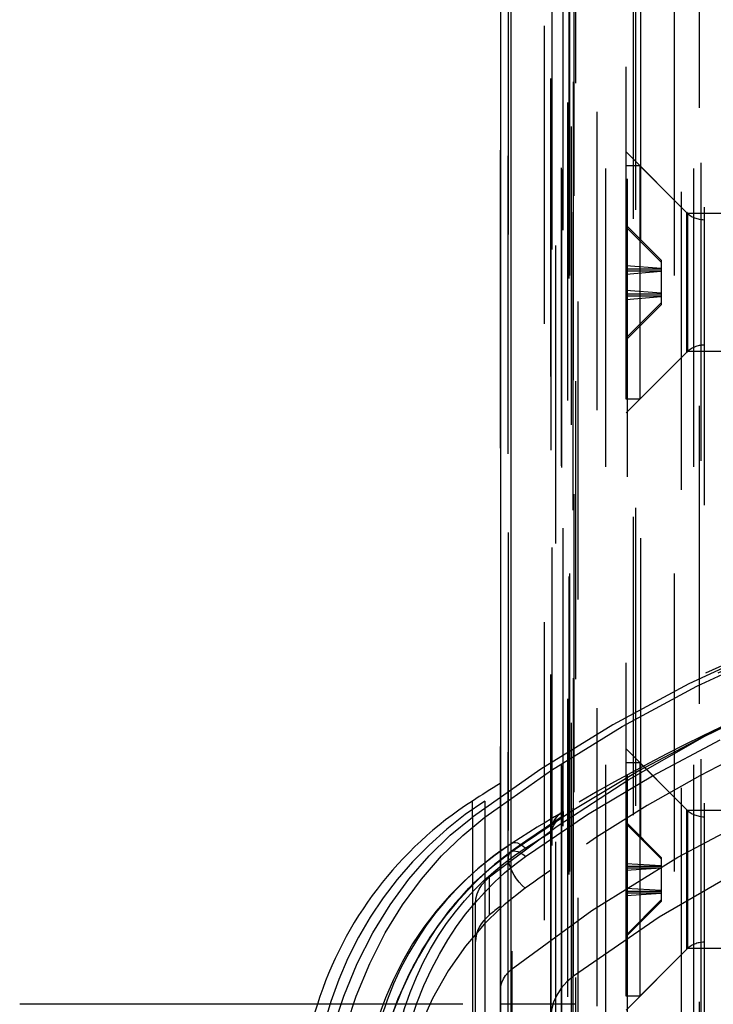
# Model space of a CAD drawing. Header units: inches. Extents: x 0 to 85, y 0 to 55.
# Tile 72 of 115: x 58.7 to 59.8, y 22.8 to 24.3. Entities that reach past the tile are written whole.
import ezdxf

# ---------------------------------------------------------------- set-up
doc = ezdxf.new("R2010")
doc.units = ezdxf.units.IN
doc.header["$LTSCALE"] = 4.675
doc.header["$MEASUREMENT"] = 0
doc.linetypes.add('HIDDEN', pattern=[0.2, 0.1, -0.1])
doc.layers.get('0').update_dxf_attribs({"linetype": 'CONTINUOUS'})
for name, color, linetype in [('_102485', 7, 'CONTINUOUS'), ('_149095', 7, 'CONTINUOUS'), ('_25203', 7, 'CONTINUOUS'), ('_76191', 7, 'CONTINUOUS'), ('DEFAULT_2', 8, 'HIDDEN')]:
    doc.layers.add(name, color=color, linetype=linetype)

msp = doc.modelspace()

# ---------------------------------------------------------------- linework, layer by layer
at = {"color": 6, "linetype": 'Continuous'}
for p, q in [((59.4906, 23.1232), (59.4463, 23.0921)), ((59.4463, 23.0921), (59.4463, 23.1175)), ((59.4731, 22.9984), (59.4906, 23.0115)), ((59.4731, 22.9389), (59.4731, 22.9984)), ((59.4512, 22.7397), (59.4512, 22.9567)), ((59.4906, 22.9496), (59.4648, 22.9246)), ((59.4648, 22.9246), (59.4536, 22.9114))]:
    msp.add_line(p, q, dxfattribs=at)
at = {"color": 7, "linetype": 'Continuous'}
for p, q in [((59.466, 23.0921), (59.4906, 23.1094)), ((59.4313, 23.0637), (59.466, 23.0921))]:
    msp.add_line(p, q, dxfattribs=at)
at = {"color": 6, "linetype": 'Continuous'}
for points in [[(59.2401, 22.7987), (59.2444, 22.8117), (59.2655, 22.8626), (59.2899, 22.9106), (59.3171, 22.9549), (59.3467, 22.9952), (59.3783, 23.0315), (59.4115, 23.0638), (59.4463, 23.0921)], [(59.4512, 22.9567), (59.4519, 22.9644), (59.4538, 22.9719), (59.4569, 22.9792), (59.4612, 22.9861), (59.4666, 22.9925), (59.4731, 22.9984)]]:
    msp.add_lwpolyline(points, dxfattribs=at)
at = {"color": 7, "linetype": 'Continuous'}
msp.add_lwpolyline([(59.2597, 22.7987), (59.264, 22.8116), (59.2852, 22.8626), (59.3095, 22.9106), (59.3367, 22.9549), (59.3663, 22.9952), (59.398, 23.0315), (59.4313, 23.0637)], dxfattribs=at)
at = {"color": 6, "linetype": 'Continuous'}
for centre, radius, start, end in [((61.0457, 20.6354), 2.9528, 121.7929, 122.7972), ((59.7662, 22.6211), 0.5906, 122.7972, 162.4769)]:
    msp.add_arc(centre, radius, start, end, dxfattribs=at)
for centre, major_axis, start_param, end_param in [((61.0654, 21.7796), (2.2046, 0.0299), 2.356296, 2.367408), ((59.53, 22.8975), (0.0787, 0.0011), 2.367408, 3.131195)]:
    msp.add_ellipse(centre, major_axis=major_axis, ratio=0.765986, start_param=start_param, end_param=end_param, dxfattribs=at)
at = {"layer": '_102485', "color": 8, "linetype": 'HIDDEN'}
for p, q in [((59.7091, 24.1139), (59.6874, 24.1139)), ((59.6874, 23.7478), (59.6874, 24.1139)), ((59.7822, 24.0408), (59.7091, 24.1139)), ((59.7091, 24.1139), (59.7091, 23.7478)), ((59.7822, 24.0408), (59.7822, 23.8209)), ((60.652, 24.0293), (59.81, 24.0293)), ((59.81, 24.0293), (59.81, 23.8324)), ((59.7426, 23.9658), (59.6874, 24.0207)), ((59.6874, 24.0176), (59.7426, 23.9627)), ((59.6874, 23.9575), (59.7426, 23.9531)), ((59.6874, 23.952), (59.7426, 23.952)), ((59.7426, 23.9658), (59.7426, 23.8959)), ((59.6874, 23.9489), (59.7426, 23.9489)), ((59.7426, 23.9478), (59.6874, 23.9435)), ((59.7426, 23.9139), (59.6874, 23.9182)), ((59.6874, 23.9128), (59.7426, 23.9128)), ((59.6874, 23.9097), (59.7426, 23.9097)), ((59.6874, 23.9042), (59.7426, 23.9086)), ((59.6874, 23.8441), (59.7426, 23.8991)), ((59.7426, 23.8959), (59.6874, 23.841)), ((60.652, 23.8324), (59.81, 23.8324)), ((59.7822, 23.8209), (59.7091, 23.7478)), ((59.7091, 23.7478), (59.6874, 23.7478)), ((59.7091, 23.1776), (59.6874, 23.1776)), ((59.6874, 22.8114), (59.6874, 23.1776)), ((59.7822, 23.1045), (59.7091, 23.1776)), ((59.7091, 23.1776), (59.7091, 22.8114)), ((59.7822, 23.1045), (59.7822, 22.8846)), ((60.652, 23.0929), (59.81, 23.0929)), ((59.81, 23.0929), (59.81, 22.8961)), ((59.7426, 23.0292), (59.6874, 23.0842)), ((59.6874, 23.0817), (59.7426, 23.0267)), ((59.7426, 23.0292), (59.7426, 22.9599)), ((59.6874, 23.0198), (59.7426, 23.0163)), ((59.6874, 23.0154), (59.7426, 23.0154)), ((59.6874, 23.0129), (59.7426, 23.0129)), ((59.7426, 23.012), (59.6874, 23.0086)), ((59.7426, 22.977), (59.6874, 22.9805)), ((59.6874, 22.9761), (59.7426, 22.9761)), ((59.6874, 22.9736), (59.7426, 22.9736)), ((59.6874, 22.9693), (59.7426, 22.9728)), ((59.6874, 22.9074), (59.7426, 22.9624)), ((59.7426, 22.9599), (59.6874, 22.9049)), ((60.652, 22.8961), (59.81, 22.8961)), ((59.7822, 22.8846), (59.7091, 22.8114)), ((59.7091, 22.8114), (59.6874, 22.8114))]:
    msp.add_line(p, q, dxfattribs=at)
for centre, start, end in [((59.81, 24.0687), 225, 270), ((59.81, 23.7931), 90, 135), ((59.81, 23.1323), 225, 270), ((59.81, 22.8567), 90, 135)]:
    msp.add_arc(centre, 0.0394, start, end, dxfattribs=at)
at = {"layer": '_149095', "color": 7, "linetype": 'Continuous'}
msp.add_line((59.4315, 22.7987), (58.7358, 22.7987), dxfattribs=at)
at = {"layer": '_25203', "color": 8, "linetype": 'HIDDEN'}
for p, q in [((59.6874, 20.9967), (59.6874, 33.4919)), ((59.689, 33.4436), (59.689, 21.8544)), ((59.7636, 22.0719), (59.7636, 33.424)), ((59.7738, 33.4231), (59.7738, 22.0819)), ((59.8055, 20.8459), (59.8055, 33.2788)), ((59.8021, 33.0874), (59.8021, 20.7739)), ((59.6018, 20.9027), (59.6018, 33.0751)), ((59.6559, 20.8369), (59.6559, 33.0697)), ((59.5865, 20.8357), (59.5865, 33.0314)), ((59.5861, 20.838), (59.5861, 33.029)), ((59.7937, 20.8369), (59.7937, 33.0094)), ((59.6044, 20.7688), (59.6044, 32.9568)), ((59.6057, 32.949), (59.6057, 20.7766)), ((59.7106, 21.1922), (59.7106, 32.9504)), ((59.8104, 20.7766), (59.8104, 32.949)), ((59.7022, 32.9273), (59.7022, 21.2205)), ((59.6992, 21.2255), (59.6992, 32.9223)), ((59.5884, 32.8954), (59.5884, 20.7229)), ((59.5024, 32.8887), (59.5024, 20.7162)), ((59.577, 20.7162), (59.577, 32.8887)), ((59.6122, 20.6284), (59.6122, 32.8009)), ((59.6087, 19.5685), (59.6087, 32.7945)), ((59.6418, 31.6782), (59.6418, 19.5057)), ((59.7839, 24.0391), (59.6874, 24.1356)), ((59.8843, 24.0391), (59.7839, 24.0391)), ((59.7839, 24.0391), (59.7839, 23.8226)), ((59.7839, 23.8226), (59.6874, 23.7261)), ((59.8843, 23.8226), (59.7839, 23.8226)), ((59.7839, 23.1028), (59.6874, 23.1992)), ((59.8843, 23.1028), (59.7839, 23.1028)), ((59.7839, 23.1028), (59.7839, 22.8862)), ((59.7839, 22.8862), (59.6874, 22.7898)), ((59.8843, 22.8862), (59.7839, 22.8862)), ((59.6087, 22.7987), (59.4906, 22.7987))]:
    msp.add_line(p, q, dxfattribs=at)
at = {"layer": '_25203', "color": 7, "linetype": 'Continuous'}
for p, q in [((59.4906, 30.2147), (59.4906, 20.649)), ((59.5071, 20.6366), (59.5071, 30.2071))]:
    msp.add_line(p, q, dxfattribs=at)
at = {"layer": '_76191', "color": 8, "linetype": 'HIDDEN'}
for p, q in [((59.5071, 22.8531), (59.5071, 32.8745)), ((59.6048, 22.8428), (59.6048, 32.8642)), ((59.4906, 21.8008), (59.4906, 32.8431)), ((59.5693, 21.9133), (59.5693, 32.7996)), ((59.5709, 31.9302), (59.5709, 21.9088)), ((59.596, 21.8755), (59.596, 31.8969)), ((59.5987, 31.8894), (59.5987, 21.8679)), ((59.5977, 31.8847), (59.5977, 21.8633)), ((59.5024, 21.7918), (59.5024, 31.8132)), ((59.5588, 31.8132), (59.5588, 21.7918)), ((59.57, 21.798), (59.57, 31.8194))]:
    msp.add_line(p, q, dxfattribs=at)
for points in [[(59.5071, 22.8531), (59.6337, 22.9457), (59.7686, 23.0297), (59.9121, 23.1052), (60.063, 23.1716), (60.2202, 23.2285), (60.3828, 23.2755), (60.5496, 23.3123), (60.7197, 23.3388), (60.892, 23.3547), (61.0654, 23.36), (61.2388, 23.3547), (61.411, 23.3388), (61.5812, 23.3123), (61.748, 23.2755), (61.9106, 23.2285), (62.0678, 23.1716), (62.2186, 23.1052), (62.3622, 23.0297), (62.497, 22.9457), (62.6236, 22.8531)], [(62.526, 22.8428), (62.3916, 22.9353), (62.2484, 23.018), (62.096, 23.0911), (61.9361, 23.1539), (61.7697, 23.2059), (61.5982, 23.2467), (61.4228, 23.2761), (61.2447, 23.2938), (61.0654, 23.2997), (60.8861, 23.2938), (60.708, 23.2761), (60.5326, 23.2467), (60.3611, 23.2059), (60.1947, 23.1539), (60.0348, 23.0911), (59.8824, 23.018), (59.7392, 22.9353), (59.6048, 22.8428)], [(59.4906, 22.8217), (59.4911, 22.8275), (59.4925, 22.8331), (59.4949, 22.8386), (59.4981, 22.8438), (59.5022, 22.8486), (59.5071, 22.8531)], [(59.6048, 22.8428), (59.5943, 22.8338), (59.5855, 22.824), (59.5786, 22.8132), (59.5735, 22.8019), (59.5704, 22.7903), (59.5693, 22.7782)]]:
    msp.add_lwpolyline(points, dxfattribs=at)
at = {"layer": 'DEFAULT_2', "color": 8, "linetype": 'HIDDEN'}
for p, q in [((59.911, 23.3592), (59.7861, 23.3012)), ((59.7861, 23.3012), (59.6668, 23.2372)), ((59.6814, 23.2342), (59.7986, 23.2975)), ((59.9266, 23.2739), (59.8147, 23.2216)), ((59.5706, 23.1657), (59.6814, 23.2342)), ((59.6919, 23.1514), (59.811, 23.2191)), ((59.8147, 23.2216), (59.7075, 23.1647)), ((59.7289, 23.1572), (59.8354, 23.2134)), ((59.4906, 23.1094), (59.5706, 23.1657)), ((59.7075, 23.1647), (59.6055, 23.1036)), ((59.5794, 23.0779), (59.6919, 23.1514)), ((59.627, 23.0962), (59.7289, 23.1572)), ((59.466, 23.1175), (59.466, 18.9407)), ((59.6055, 23.1036), (59.5086, 23.0382)), ((59.4463, 23.0921), (59.4463, 20.4416)), ((59.5296, 23.0306), (59.627, 23.0962)), ((59.5748, 23.0846), (59.5885, 23.0936)), ((59.5831, 23.0968), (59.5885, 23.1005)), ((59.5858, 23.092), (59.5885, 23.0936)), ((59.5885, 23.1009), (59.5885, 23.0936)), ((59.4906, 23.0115), (59.5794, 23.0779)), ((59.5086, 23.0513), (59.5093, 23.0517)), ((59.5086, 22.4147), (59.5086, 23.0513)), ((59.4742, 23.0122), (59.5086, 23.0391)), ((59.507, 23.0382), (59.481, 23.0181)), ((59.507, 23.0382), (59.5086, 23.0391)), ((59.481, 23.0181), (59.4488, 22.9891))]:
    msp.add_line(p, q, dxfattribs=at)
for points in [[(59.7986, 23.2975), (59.9215, 23.3553), (60.0492, 23.407), (60.1821, 23.4528), (60.27, 23.479)], [(59.811, 23.2191), (59.9356, 23.2806), (60.0654, 23.3354), (60.1997, 23.3835), (60.3379, 23.4246)], [(59.6668, 23.2372), (59.5536, 23.1675), (59.4906, 23.1232)], [(59.5858, 23.092), (59.5788, 23.0874), (59.5624, 23.0766), (59.5462, 23.0656), (59.5302, 23.0546), (59.5143, 23.0434), (59.507, 23.0382)], [(59.5885, 23.1005), (59.575, 23.0925), (59.5616, 23.0844), (59.5482, 23.0763), (59.535, 23.068), (59.5218, 23.0597), (59.5085, 23.0512)], [(59.5693, 23.0615), (59.5699, 23.0678), (59.5715, 23.0739), (59.5742, 23.0797), (59.5779, 23.0851), (59.5827, 23.0898), (59.5858, 23.092)], [(59.5711, 23.0789), (59.572, 23.0814), (59.5748, 23.0871), (59.5785, 23.0922), (59.5831, 23.0968)], [(59.5086, 23.0391), (59.5215, 23.0483), (59.5346, 23.0574), (59.5478, 23.0665), (59.5612, 23.0756), (59.5748, 23.0846)], [(59.5694, 23.0688), (59.5702, 23.0752), (59.5711, 23.0789)], [(59.5293, 23.0435), (59.5359, 23.0477), (59.5426, 23.052), (59.5492, 23.0562), (59.5559, 23.0604), (59.5626, 23.0646), (59.5694, 23.0688)], [(59.5693, 20.7573), (59.5693, 23.0674), (59.5693, 23.0676), (59.5693, 23.0679), (59.5693, 23.0682), (59.5693, 23.0685), (59.5694, 23.0688)], [(59.5085, 23.0512), (59.4901, 23.0388), (59.478, 23.0298)], [(59.4797, 23.0065), (59.4958, 23.0198), (59.5124, 23.0321), (59.5293, 23.0435)], [(59.5293, 23.0435), (59.5252, 23.0469), (59.5212, 23.0495), (59.5175, 23.0513), (59.5141, 23.0522), (59.5111, 23.0522), (59.5086, 23.0513)], [(59.478, 23.0298), (59.472, 23.0252), (59.4542, 23.0106), (59.4369, 22.995), (59.4202, 22.9784), (59.4041, 22.9607), (59.3886, 22.942), (59.3739, 22.9222), (59.3599, 22.9013), (59.3467, 22.8791), (59.3342, 22.8557), (59.3227, 22.831), (59.3123, 22.805), (59.3029, 22.7777), (59.2946, 22.749), (59.2876, 22.7186), (59.2818, 22.6865), (59.2776, 22.6525)], [(59.5086, 23.0382), (59.4905, 23.0247), (59.4727, 23.01), (59.4554, 22.9943), (59.4384, 22.9773), (59.4219, 22.9591), (59.4058, 22.9395), (59.3902, 22.9185), (59.3753, 22.896), (59.3611, 22.872), (59.3476, 22.8464), (59.3349, 22.8191), (59.3231, 22.7897), (59.3123, 22.7583)], [(59.4811, 22.9904), (59.4969, 23.0048), (59.5131, 23.0182), (59.5296, 23.0306)], [(59.5293, 22.9809), (59.5244, 22.9853), (59.5198, 22.9904), (59.5156, 22.9956), (59.5119, 23.0012), (59.5087, 23.0071), (59.506, 23.0131), (59.5041, 23.019), (59.503, 23.0246), (59.5029, 23.0296), (59.5038, 23.0338), (59.5057, 23.0371), (59.507, 23.0382)], [(59.5296, 23.0306), (59.5256, 23.0336), (59.5217, 23.036), (59.518, 23.0377), (59.5145, 23.0386), (59.5113, 23.0388), (59.5086, 23.0382)], [(59.2773, 22.5671), (59.2843, 22.6328), (59.2953, 22.6948), (59.3105, 22.7531), (59.3299, 22.8076), (59.3531, 22.8579), (59.3799, 22.9038), (59.4093, 22.9447), (59.4409, 22.9808), (59.4742, 23.0122)], [(59.5693, 23.0089), (59.5626, 23.0043), (59.5559, 22.9997), (59.5492, 22.995), (59.5425, 22.9903), (59.5359, 22.9856), (59.5293, 22.9809)], [(59.3127, 22.6042), (59.3137, 22.6403), (59.3161, 22.6744), (59.3202, 22.7065), (59.3256, 22.7368), (59.3322, 22.7652), (59.3399, 22.7921), (59.3487, 22.8175), (59.3585, 22.8415), (59.3692, 22.8643), (59.3807, 22.8859), (59.393, 22.9064), (59.4059, 22.9256), (59.4196, 22.9438), (59.4338, 22.961), (59.4486, 22.9771), (59.4639, 22.9923), (59.4797, 23.0065)], [(59.4488, 22.9891), (59.4193, 22.9573), (59.3925, 22.9229), (59.3682, 22.8857), (59.3466, 22.8457), (59.3278, 22.8033), (59.312, 22.7588), (59.299, 22.7118), (59.2888, 22.6625), (59.2813, 22.6109)], [(59.4505, 22.9581), (59.4656, 22.9748), (59.4811, 22.9904)], [(59.5293, 22.9809), (59.4961, 22.9549), (59.4906, 22.9496)], [(59.3161, 22.5883), (59.3199, 22.6298), (59.3252, 22.6689), (59.3319, 22.7054), (59.3399, 22.7395), (59.349, 22.7712), (59.3591, 22.8007), (59.3701, 22.8281), (59.3819, 22.8537), (59.3944, 22.8776), (59.4076, 22.8999), (59.4214, 22.9207), (59.4357, 22.9401), (59.4505, 22.9581)], [(59.4536, 22.9114), (59.4353, 22.8901), (59.4081, 22.8512), (59.3837, 22.808), (59.3626, 22.7607), (59.3453, 22.71), (59.3317, 22.6558), (59.3219, 22.5984), (59.3157, 22.5377)], [(59.1903, 22.5761), (59.1994, 22.6394), (59.2114, 22.7), (59.2263, 22.7575), (59.2401, 22.7987)], [(59.1955, 22.2869), (59.1956, 22.2966), (59.1967, 22.3701), (59.1991, 22.4413), (59.2034, 22.51), (59.2099, 22.576), (59.219, 22.6394), (59.231, 22.7), (59.246, 22.7575), (59.2597, 22.7987)]]:
    msp.add_lwpolyline(points, dxfattribs=at)
for centre, radius, start, end in [((61.0654, 20.6354), 2.9528, 105.6266, 122.7972), ((61.0457, 20.6354), 2.9528, 105.6234, 121.7929), ((61.0654, 20.6354), 2.874, 111.0147, 120.9232), ((59.7859, 22.6211), 0.5906, 122.7972, 180), ((59.6087, 23.0671), 0.0394, 120.9232, 162.5936), ((59.7859, 22.6211), 0.5118, 122.7972, 180), ((59.7662, 22.6211), 0.5906, 162.4769, 180)]:
    msp.add_arc(centre, radius, start, end, dxfattribs=at)
msp.add_ellipse((61.0654, 21.7796), major_axis=(2.2046, 0.0299), ratio=0.765986, start_param=1.613995, end_param=2.356296, dxfattribs=at)

doc.saveas('drawing.dxf')
